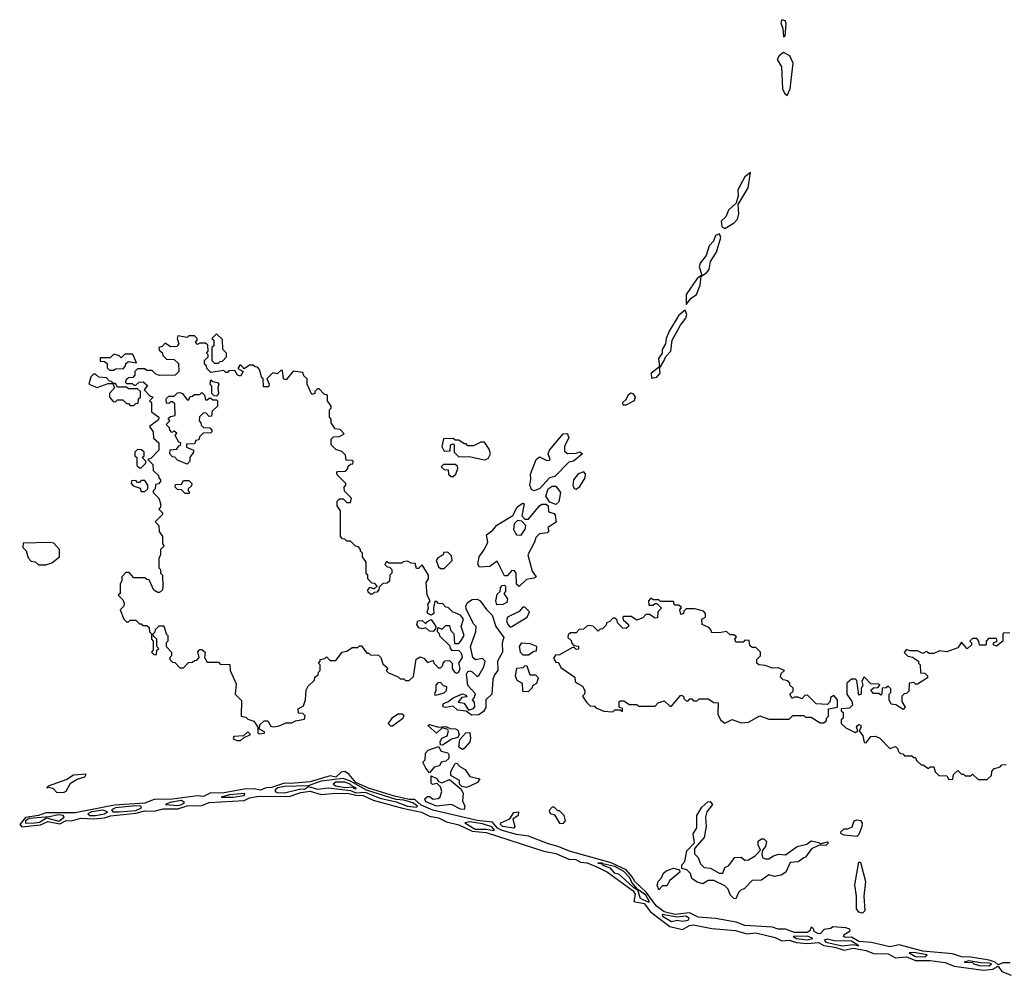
# Model space of a CAD drawing. Extents: x 2769579 to 2883812, y 684207 to 828660.
# Tile 159 of 256: x 2850452 to 2855818, y 723673 to 728882. Entities that reach past the tile are written whole.
import ezdxf

# ---------------------------------------------------------------- set-up
doc = ezdxf.new("R2010")
doc.units = 0

msp = doc.modelspace()

# ---------------------------------------------------------------- linework, layer by layer
at = {"layer": '0CON02XD'}
for points in [[(2854615, 728788.8), (2854623.3, 728795), (2854629.5, 728859.5), (2854625, 728876.7), (2854605, 728882.5), (2854600.8, 728865), (2854610.8, 728835), (2854615, 728788.8)], [(2854635, 728470), (2854651.2, 728505), (2854666.7, 728645), (2854650, 728685), (2854615, 728703.8), (2854591.9, 728685), (2854580, 728665), (2854604.7, 728624.7), (2854609.2, 728505), (2854621.2, 728481.2), (2854635, 728470)], [(2854295, 727744.2), (2854346.2, 727775), (2854364.2, 727795.8), (2854372, 727825), (2854367.5, 727875), (2854421.9, 727965), (2854435, 728050), (2854404.6, 728025.4), (2854365.6, 727955), (2854368, 727922), (2854357, 727883), (2854314.4, 727845), (2854301.5, 727808.5), (2854275.8, 727785), (2854279.2, 727755), (2854295, 727744.2)], [(2854085, 727330), (2854111.2, 727365), (2854141.4, 727385), (2854161.1, 727435), (2854166.4, 727483.6), (2854195, 727502), (2854209.1, 727520.9), (2854217.1, 727565), (2854250, 727615), (2854272.5, 727695), (2854265.9, 727715.9), (2854245, 727706), (2854232.5, 727675), (2854210.5, 727649.5), (2854192.8, 727597.2), (2854160.5, 727555), (2854155.6, 727535), (2854170, 727490), (2854145, 727472.5), (2854084.4, 727385), (2854085, 727330)], [(2853895, 726927.5), (2853925, 726934.4), (2853942.5, 726955), (2853940, 726990), (2853945, 726990), (2853965, 727024), (2853973.3, 727046.7), (2854001.5, 727075), (2854008.9, 727135), (2854053.4, 727216.6), (2854082.9, 727255), (2854087.5, 727275), (2854079.3, 727299.3), (2854045, 727272.5), (2853991.9, 727185), (2853975.7, 727145), (2853971.8, 727115), (2853954.5, 727085), (2853952.9, 727065), (2853934.4, 727035), (2853940, 726990), (2853893.8, 726956.2), (2853895, 726927.5)], [(2851755, 724990), (2851785, 724992.5), (2851788.3, 724998.3), (2851760, 725015), (2851761.7, 725038.3), (2851785, 725060), (2851805, 725060), (2851821.7, 725031.7), (2851835, 725027.5), (2851867, 725033), (2851905, 725050), (2851935, 725050), (2851955, 725060), (2852005, 725070), (2852008.3, 725088.3), (2851995, 725100), (2851971.7, 725101.7), (2851970, 725125), (2851998.3, 725141.7), (2852010, 725175), (2852013, 725227), (2852025, 725250), (2852058.3, 725281.7), (2852061.7, 725298.3), (2852078.3, 725311.7), (2852080, 725325), (2852090, 725335), (2852090, 725365), (2852080, 725375), (2852090, 725385), (2852090, 725395), (2852115, 725400), (2852125, 725410), (2852145, 725390), (2852175, 725390), (2852210, 725435), (2852235, 725440), (2852265, 725460), (2852295, 725460), (2852305, 725470), (2852315, 725470), (2852345, 725430), (2852355, 725430), (2852365, 725420), (2852408.3, 725418.3), (2852420, 725405), (2852431.7, 725371.7), (2852458.3, 725348.3), (2852450, 725335), (2852461.7, 725321.7), (2852515, 725300), (2852525, 725290), (2852545, 725290), (2852555, 725280), (2852575, 725280), (2852598.3, 725301.7), (2852613, 725397), (2852635, 725410), (2852655, 725402.5), (2852675, 725377.5), (2852705, 725390), (2852710, 725375), (2852735, 725350), (2852745, 725350), (2852758.3, 725361.7), (2852760, 725375), (2852771.7, 725388.3), (2852795, 725390), (2852810, 725375), (2852810, 725345), (2852823.6, 725323.6), (2852835, 725320), (2852845, 725326.7), (2852852.5, 725345), (2852846.2, 725375), (2852865.8, 725405), (2852862, 725425), (2852845, 725443.3), (2852811.7, 725441.7), (2852800, 725455), (2852798.3, 725468.3), (2852741.7, 725521.7), (2852740, 725535), (2852730, 725545), (2852731.7, 725568.3), (2852755, 725560), (2852775, 725580), (2852795, 725580), (2852800, 725555), (2852817.5, 725535), (2852821.7, 725481.7), (2852845, 725482.5), (2852855, 725492.5), (2852874, 725525), (2852858.6, 725575), (2852870.5, 725615), (2852855, 725635.7), (2852825, 725650), (2852812.5, 725652.5), (2852788.3, 725678.3), (2852775, 725680), (2852758.3, 725698.3), (2852735, 725700), (2852725, 725710), (2852715, 725710), (2852707.5, 725675), (2852710, 725645), (2852695, 725636.7), (2852677.5, 725645), (2852672.5, 725655), (2852680, 725675), (2852677.5, 725695), (2852690, 725715), (2852672.5, 725745), (2852667.5, 725815), (2852680, 725835), (2852680, 725855), (2852645, 725910), (2852625, 725890), (2852615, 725890), (2852608.3, 725918.3), (2852585, 725920), (2852565, 725930), (2852543, 725927), (2852535, 725920), (2852465, 725920), (2852451.7, 725928.3), (2852441.7, 725911.7), (2852455, 725900), (2852468.3, 725898.3), (2852480, 725885), (2852480, 725865), (2852470, 725855), (2852468.3, 725821.7), (2852455, 725810), (2852431.7, 725808.3), (2852411.7, 725788.3), (2852410, 725775), (2852398.3, 725761.7), (2852385, 725760), (2852375, 725750), (2852365, 725750), (2852351.7, 725761.7), (2852350, 725775), (2852361.7, 725788.3), (2852385, 725780), (2852400, 725795), (2852388.3, 725808.3), (2852371.7, 725811.7), (2852350, 725835), (2852350, 725855), (2852340, 725865), (2852340, 725925), (2852320, 725955), (2852320, 725975), (2852310, 725985), (2852310, 725995), (2852298.3, 726008.3), (2852281.7, 726011.7), (2852255, 726040), (2852235, 726040), (2852225, 726050), (2852211.7, 726051.7), (2852200, 726065), (2852200, 726205), (2852183, 726233), (2852183, 726257), (2852195, 726270), (2852215, 726270), (2852235, 726250), (2852255, 726250), (2852260, 726275), (2852221.7, 726311.7), (2852220, 726335), (2852230, 726345), (2852230, 726355), (2852181.7, 726401.7), (2852180, 726415), (2852185, 726420), (2852228.3, 726421.7), (2852240, 726435), (2852241.7, 726448.3), (2852255, 726460), (2852268.3, 726461.7), (2852270, 726475), (2852265, 726480), (2852231.7, 726481.7), (2852228.3, 726508.3), (2852208.3, 726528.3), (2852175, 726540), (2852150, 726565), (2852150, 726595), (2852161.7, 726608.3), (2852195, 726610), (2852220, 726625), (2852198.3, 726648.3), (2852171.7, 726651.7), (2852150, 726685), (2852150, 726705), (2852140, 726715), (2852140, 726755), (2852150, 726765), (2852150, 726775), (2852130, 726805), (2852130, 726835), (2852111.7, 726841.7), (2852085, 726870), (2852075, 726870), (2852060, 726855), (2852060, 726845), (2852045, 726840), (2852020, 726895), (2852020, 726925), (2852001.7, 726941.7), (2851995, 726960), (2851943, 726967), (2851905, 726920), (2851890, 726925), (2851885, 726970), (2851875, 726970), (2851855, 726952.5), (2851832.5, 726957.5), (2851810, 726935), (2851800, 726925), (2851812.5, 726895), (2851808.3, 726881.7), (2851781.7, 726881.7), (2851780, 726925), (2851770, 726935), (2851760, 726975), (2851748.3, 726988.3), (2851735, 726990), (2851725, 727000), (2851705, 727000), (2851675, 726980), (2851658.3, 726998.3), (2851651.7, 726998.3), (2851641.7, 726981.7), (2851670, 726965), (2851655, 726940), (2851640, 726945), (2851625, 726970), (2851592.5, 726967.5), (2851585, 726960), (2851575, 726960), (2851565, 726970), (2851495, 726960), (2851471.7, 726981.7), (2851470, 726995), (2851460, 727005), (2851460, 727025), (2851480, 727045), (2851480, 727055), (2851470, 727065), (2851480, 727075), (2851478.3, 727108.3), (2851465, 727120), (2851435, 727120), (2851421.7, 727111.7), (2851410, 727125), (2851420, 727135), (2851420, 727145), (2851405, 727160), (2851375, 727160), (2851365, 727150), (2851315, 727160), (2851310, 727145), (2851320, 727115), (2851308.3, 727101.7), (2851275, 727100), (2851245, 727120), (2851228.3, 727101.7), (2851210, 727095), (2851211.7, 727081.7), (2851228.3, 727068.3), (2851231.7, 727051.7), (2851251.7, 727031.7), (2851295, 727030), (2851318.3, 727008.3), (2851320, 726965), (2851300, 726945), (2851215, 726942.5), (2851195, 726950), (2851175, 726970), (2851145, 726970), (2851135, 726980), (2851095, 726980), (2851080, 726965), (2851080, 726945), (2851068.3, 726931.7), (2851045, 726930), (2851031.7, 726918.3), (2851030, 726905), (2851035, 726900), (2851065, 726900), (2851075, 726890), (2851085, 726890), (2851103, 726907), (2851125, 726907.5), (2851148.3, 726888.3), (2851130, 726865), (2851161.7, 726831.7), (2851180, 726825), (2851160, 726805), (2851170, 726795), (2851170, 726745), (2851210, 726715), (2851208.3, 726701.7), (2851160, 726665), (2851180, 726635), (2851181.7, 726601.7), (2851210, 726575), (2851210, 726535), (2851168.3, 726491.7), (2851150, 726485), (2851178.3, 726458.3), (2851180, 726425), (2851208.3, 726398.3), (2851210, 726385), (2851220, 726375), (2851220, 726365), (2851208.3, 726351.7), (2851191.7, 726348.3), (2851190, 726325), (2851180, 726315), (2851180, 726305), (2851210, 726275), (2851220, 726245), (2851220, 726225), (2851210, 726215), (2851230, 726195), (2851230, 726185), (2851190, 726145), (2851210, 726125), (2851213, 726093), (2851230, 726065), (2851230, 726025), (2851240, 726015), (2851220, 725995), (2851220, 725965), (2851210, 725945), (2851210, 725895), (2851220, 725885), (2851220, 725865), (2851230, 725855), (2851233, 725793), (2851230, 725775), (2851215, 725760), (2851205, 725760), (2851183.3, 725773.3), (2851158.3, 725828.3), (2851145, 725830), (2851135, 725840), (2851075, 725840), (2851048.3, 725868.3), (2851031.7, 725868.3), (2851010, 725845), (2851010, 725825), (2851000, 725805), (2851000, 725755), (2850990, 725745), (2851015, 725720), (2851021.7, 725701.7), (2851020, 725685), (2851000, 725665), (2851020, 725615), (2851035, 725600), (2851045, 725600), (2851055, 725610), (2851085, 725610), (2851105, 725590), (2851115, 725590), (2851125, 725580), (2851145, 725580), (2851158.3, 725568.3), (2851160, 725545), (2851170, 725535), (2851170, 725505), (2851180, 725495), (2851180, 725445), (2851170, 725435), (2851185, 725420), (2851198.3, 725421.7), (2851200, 725445), (2851210, 725455), (2851200, 725465), (2851200, 725505), (2851181.7, 725521.7), (2851180, 725535), (2851190, 725545), (2851191.7, 725558.3), (2851211.7, 725578.3), (2851238.3, 725578.3), (2851250, 725535), (2851260, 725525), (2851260, 725495), (2851250, 725485), (2851250, 725465), (2851280, 725435), (2851280, 725415), (2851270, 725405), (2851270, 725395), (2851285, 725380), (2851298.3, 725378.3), (2851325, 725350), (2851345, 725350), (2851371.7, 725378.3), (2851395, 725380), (2851405, 725390), (2851418.3, 725391.7), (2851430, 725405), (2851423, 725437), (2851435, 725450), (2851445, 725450), (2851462.5, 725435), (2851460, 725405), (2851475, 725380), (2851535, 725380), (2851545, 725370), (2851598.3, 725368.3), (2851600, 725335), (2851631.7, 725261.7), (2851627.5, 725205), (2851661.7, 725171.7), (2851660, 725085), (2851685, 725080), (2851695, 725070), (2851728.3, 725058.3), (2851750, 725025), (2851750, 724995), (2851755, 724990)], [(2851535, 727010), (2851545, 727020), (2851558.3, 727021.7), (2851580, 727045), (2851580, 727065), (2851560, 727085), (2851558.3, 727138.3), (2851525, 727170), (2851500, 727145), (2851510, 727135), (2851510, 727105), (2851500, 727095), (2851500, 727025), (2851515, 727010), (2851535, 727010)], [(2850941.7, 726971.7), (2850965, 726972.5), (2850975, 726980), (2851018.3, 726981.7), (2851030, 726995), (2851031.7, 727008.3), (2851045, 727020), (2851088.3, 727011.7), (2851068.3, 727058.3), (2851025, 727060), (2851005, 727040), (2850995, 727050), (2850965, 727060), (2850945, 727040), (2850891.7, 727038.3), (2850891.7, 727021.7), (2850915, 727020), (2850928.3, 727008.3), (2850930, 726985), (2850941.7, 726971.7)], [(2851075, 726780), (2851085, 726790), (2851098.3, 726791.7), (2851100, 726815), (2851110, 726825), (2851110, 726855), (2851095, 726870), (2851045, 726870), (2851035, 726880), (2850985, 726880), (2850975, 726900), (2850960, 726900), (2850955, 726910), (2850941.7, 726911.7), (2850925, 726930), (2850883, 726933), (2850865, 726950), (2850855, 726950), (2850840, 726935), (2850830, 726895), (2850875, 726877.5), (2850935, 726900), (2850960, 726900), (2850970, 726875), (2850942.5, 726845), (2850942.5, 726825), (2850961.7, 726801.7), (2850975, 726800), (2850985, 726810), (2851015, 726810), (2851035, 726790), (2851045, 726790), (2851055, 726780), (2851075, 726780)], [(2851525, 726830), (2851511.7, 726831.7), (2851500, 726845), (2851500, 726885), (2851490, 726895), (2851495, 726920), (2851505, 726910), (2851530, 726905), (2851537.5, 726895), (2851532.5, 726875), (2851536.7, 726845), (2851525, 726830)], [(2851365, 726460), (2851311.7, 726481.7), (2851298.3, 726498.3), (2851285, 726500), (2851270, 726515), (2851271.7, 726538.3), (2851308.3, 726541.7), (2851320, 726560), (2851328.3, 726561.7), (2851330, 726575), (2851320, 726580), (2851300, 726615), (2851308.3, 726628.3), (2851295, 726640), (2851281.7, 726631.7), (2851270, 726645), (2851268.3, 726658.3), (2851250, 726675), (2851270, 726695), (2851261.7, 726708.3), (2851275, 726720), (2851300, 726725), (2851298.3, 726788.3), (2851285, 726800), (2851275, 726800), (2851265, 726790), (2851251.7, 726791.7), (2851250, 726815), (2851265, 726830), (2851295, 726830), (2851311.7, 726848.3), (2851325, 726850), (2851340, 726845), (2851365, 726810), (2851375, 726810), (2851381.7, 726828.3), (2851395, 726830), (2851405, 726840), (2851435, 726840), (2851445, 726850), (2851460, 726835), (2851465, 726810), (2851475, 726810), (2851485, 726820), (2851495, 726820), (2851505, 726810), (2851525, 726810), (2851530, 726805), (2851530, 726775), (2851501.7, 726748.3), (2851498.3, 726721.7), (2851485, 726720), (2851468.3, 726738.3), (2851455, 726740), (2851431.7, 726718.3), (2851430, 726695), (2851440, 726685), (2851441.7, 726671.7), (2851455, 726660), (2851488.3, 726658.3), (2851500, 726645), (2851500, 726635), (2851495, 726630), (2851451.7, 726628.3), (2851431.7, 726608.3), (2851428.3, 726591.7), (2851411.7, 726588.3), (2851405, 726570), (2851361.7, 726568.3), (2851361.7, 726551.7), (2851400, 726535), (2851400, 726525), (2851380, 726495), (2851380, 726475), (2851365, 726460)], [(2853741.2, 726781.2), (2853740, 726795), (2853757.5, 726812.5), (2853770.3, 726839.7), (2853785, 726848.8), (2853795, 726843.8), (2853805.7, 726825), (2853800.8, 726805), (2853755, 726782), (2853741.2, 726781.2)], [(2853255, 726314), (2853241.2, 726321.2), (2853232, 726345), (2853238.3, 726378.3), (2853236, 726405), (2853267.5, 726485), (2853285, 726500), (2853325, 726480), (2853338.8, 726481.2), (2853342.5, 726485), (2853332, 726515), (2853339.2, 726535), (2853414, 726625), (2853436.6, 726626.6), (2853444.2, 726605), (2853422, 726555), (2853421.2, 726531.2), (2853438.3, 726518.3), (2853485, 726520), (2853505, 726527.5), (2853520, 726515), (2853470, 726475), (2853445, 726470), (2853368.3, 726391.7), (2853340, 726385), (2853284.3, 726325.7), (2853255, 726314)], [(2852985, 726482.5), (2853005, 726490), (2853017.5, 726515), (2853011.7, 726541.7), (2852985, 726580), (2852965, 726580), (2852925, 726560), (2852895, 726560), (2852885, 726570), (2852875, 726570), (2852845, 726590), (2852825, 726590), (2852815, 726600), (2852761.7, 726598.3), (2852752.5, 726555), (2852765, 726530), (2852798.3, 726531.7), (2852800, 726565), (2852815, 726570), (2852820, 726565), (2852820, 726525), (2852845, 726500), (2852901.7, 726501.7), (2852985, 726482.5)], [(2851115, 726440), (2851140, 726465), (2851140, 726475), (2851120, 726495), (2851130, 726505), (2851130, 726525), (2851117, 726537), (2851095, 726540), (2851080, 726525), (2851080, 726505), (2851090, 726495), (2851091.7, 726451.7), (2851105, 726440), (2851115, 726440)], [(2852815, 726392.5), (2852830, 726405), (2852840, 726435), (2852838.3, 726448.3), (2852825, 726457.5), (2852761.7, 726458.3), (2852750, 726445), (2852765, 726430), (2852788.3, 726428.3), (2852790, 726405), (2852803, 726393), (2852815, 726392.5)], [(2853485, 726323.3), (2853505, 726337.5), (2853533.3, 726385), (2853536.7, 726406.7), (2853527, 726417), (2853495, 726406.2), (2853470, 726375), (2853466.7, 726345), (2853475, 726327.5), (2853485, 726323.3)], [(2851135, 726310), (2851150, 726325), (2851150, 726345), (2851135, 726370), (2851115, 726370), (2851105, 726360), (2851095, 726360), (2851085, 726370), (2851061.7, 726368.3), (2851060, 726355), (2851071.7, 726341.7), (2851108.3, 726328.3), (2851115, 726310), (2851135, 726310)], [(2851375, 726300), (2851355, 726300), (2851335, 726320), (2851311.7, 726321.7), (2851300, 726335), (2851301.7, 726348.3), (2851335, 726350), (2851345, 726370), (2851375, 726370), (2851390, 726355), (2851388.3, 726341.7), (2851370, 726325), (2851370, 726315), (2851380, 726305), (2851375, 726300)], [(2853375, 726240), (2853341.7, 726251.7), (2853320, 726285), (2853332.5, 726325), (2853355, 726340), (2853375, 726340), (2853398.8, 726305), (2853390, 726255), (2853375, 726240)], [(2853175, 725792.5), (2853160, 725805), (2853157.5, 725865), (2853148.3, 725878.3), (2853135, 725880), (2853108.3, 725851.7), (2853095, 725850), (2853055, 725930), (2853015, 725902.5), (2852958.3, 725898.3), (2852948.8, 725915), (2852955.7, 725955), (2852985, 725996), (2853002.9, 726035), (2852996.7, 726075), (2853030.9, 726099.1), (2853052.7, 726127.3), (2853140, 726180), (2853164.3, 726225), (2853175, 726234), (2853195, 726246.2), (2853202.5, 726242.5), (2853188.3, 726178.3), (2853205, 726160), (2853225, 726160), (2853285, 726232.5), (2853298.3, 726241.7), (2853321.7, 726241.7), (2853331.7, 726231.7), (2853335, 726200), (2853365, 726190), (2853370.7, 726180.7), (2853375.8, 726144.2), (2853330, 726115), (2853336.7, 726095), (2853327.5, 726085), (2853285, 726080), (2853265, 726060), (2853258.8, 726035), (2853221.2, 725965), (2853245.9, 725875.9), (2853266.2, 725845), (2853255, 725837.5), (2853215, 725830), (2853175, 725792.5)], [(2853185, 726072.5), (2853207.5, 726105), (2853210, 726125), (2853188.3, 726148.3), (2853165, 726152.5), (2853147.5, 726135), (2853143, 726103), (2853160, 726075), (2853185, 726072.5)], [(2850595, 725910), (2850628.3, 725921.7), (2850670, 725955), (2850670, 725995), (2850638.3, 726028.3), (2850615, 726032.5), (2850471.7, 726028.3), (2850470, 726005), (2850487, 725987), (2850498.3, 725948.3), (2850515, 725930), (2850537, 725927), (2850555, 725910), (2850595, 725910)], [(2852765, 725890), (2852810, 725935), (2852805, 725960), (2852785, 725980), (2852761.7, 725978.3), (2852760, 725965), (2852731.7, 725948.3), (2852722.5, 725935), (2852735, 725900), (2852745, 725890), (2852765, 725890)], [(2853053, 725693), (2853046.7, 725715), (2853055, 725750), (2853070, 725765), (2853073, 725787), (2853081.7, 725798.3), (2853095, 725800), (2853100, 725795), (2853100, 725765), (2853090, 725755), (2853110, 725725), (2853107.5, 725705), (2853085, 725693.8), (2853053, 725693)], [(2852915, 725090.8), (2852885, 725112.5), (2852838.3, 725118.3), (2852815, 725140), (2852775, 725132.5), (2852762.5, 725135), (2852757.5, 725145), (2852762.5, 725155), (2852786.2, 725163.8), (2852815, 725186), (2852865, 725206.7), (2852885, 725200), (2852888.3, 725191.7), (2852861.7, 725188.3), (2852841.7, 725161.7), (2852875, 725157.5), (2852898.3, 725118.3), (2852925, 725127.5), (2852933, 725137), (2852931.7, 725161.7), (2852920, 725175), (2852930, 725185), (2852937, 725207), (2852895, 725252.5), (2852887.5, 725315), (2852895, 725328.8), (2852905, 725333.3), (2852918.3, 725328.3), (2852945, 725302.5), (2852955, 725307.5), (2852982.5, 725355), (2852990, 725385), (2852975, 725400), (2852936.4, 725393.6), (2852921.2, 725405), (2852908.8, 725465), (2852937.5, 725545), (2852940, 725575), (2852925, 725590), (2852885, 725670), (2852883.8, 725685), (2852892.5, 725705), (2852917.5, 725722.5), (2852945, 725723.3), (2852962.5, 725715), (2852997, 725667), (2853027, 725637), (2853046.7, 725575), (2853090, 725515), (2853082.5, 725485), (2853083.8, 725435), (2853056.2, 725385), (2853057.5, 725335), (2853039.3, 725310.7), (2853030, 725285), (2853026, 725205), (2852992.5, 725175), (2852992.5, 725132.5), (2852979.3, 725110.7), (2852955, 725092.5), (2852915, 725090.8)], [(2854295, 725047.5), (2854335, 725067.5), (2854385, 725050), (2854425, 725053.3), (2854485, 725087.5), (2854535, 725070), (2854645, 725070), (2854665, 725090), (2854725, 725090), (2854735, 725080), (2854765, 725080), (2854815, 725050), (2854835, 725050), (2854848.3, 725061.7), (2854850, 725075), (2854860, 725085), (2854860, 725125), (2854910, 725135), (2854910, 725175), (2854888.3, 725198.3), (2854871.7, 725188.3), (2854870, 725165), (2854855, 725150), (2854793, 725153), (2854745, 725200), (2854731.7, 725198.3), (2854715, 725180), (2854695, 725190), (2854675, 725190), (2854663, 725183), (2854650, 725205), (2854668.3, 725221.7), (2854668.3, 725238.3), (2854650, 725255), (2854650, 725265), (2854638.3, 725278.3), (2854613.3, 725283.3), (2854598.3, 725298.3), (2854601.7, 725318.3), (2854620, 725335), (2854585, 725350), (2854555, 725347.5), (2854515, 725362.5), (2854480, 725365), (2854470, 725375), (2854470, 725395), (2854490, 725415), (2854490, 725435), (2854465, 725460), (2854445, 725460), (2854431.7, 725471.7), (2854428.3, 725498.3), (2854405, 725500), (2854395, 725490), (2854355, 725490), (2854350, 725505), (2854358.3, 725518.3), (2854345, 725530), (2854325, 725530), (2854305, 725547.5), (2854265, 725540), (2854221.7, 725541.7), (2854220, 725555), (2854208.3, 725568.3), (2854172.5, 725585), (2854170, 725615), (2854190, 725625), (2854190, 725645), (2854178.3, 725658.3), (2854131.7, 725671.7), (2854085, 725670), (2854071.7, 725658.3), (2854070, 725645), (2854055, 725640), (2854050, 725665), (2854058.3, 725678.3), (2854045, 725690), (2854021.7, 725691.7), (2854015, 725710), (2853945, 725710), (2853935, 725720), (2853905, 725720), (2853891.7, 725728.3), (2853880, 725715), (2853881.7, 725691.7), (2853905, 725690), (2853915, 725700), (2853925, 725700), (2853950, 725675), (2853930, 725655), (2853928.3, 725621.7), (2853915, 725620), (2853885, 725640), (2853865, 725640), (2853848.3, 725621.7), (2853815, 725610), (2853785, 725630), (2853745, 725630), (2853740, 725625), (2853741.7, 725611.7), (2853770, 725585), (2853770, 725575), (2853757, 725563), (2853740, 725565), (2853710, 725595), (2853708.3, 725608.3), (2853695, 725620), (2853685, 725620), (2853668.3, 725601.7), (2853650, 725595), (2853648.3, 725581.7), (2853628.3, 725561.7), (2853615, 725560), (2853605, 725550), (2853577, 725577), (2853555, 725580), (2853543, 725577), (2853525, 725560), (2853501.7, 725558.3), (2853485, 725540), (2853455, 725540), (2853441.7, 725528.3), (2853440, 725515), (2853458.3, 725498.3), (2853460, 725485), (2853471.7, 725471.7), (2853498.3, 725468.3), (2853498.3, 725451.7), (2853485, 725450), (2853475, 725460), (2853465, 725460), (2853395, 725420), (2853371.7, 725418.3), (2853361.7, 725401.7), (2853375, 725380), (2853388.3, 725378.3), (2853401.7, 725351.7), (2853478.3, 725298.3), (2853480, 725275), (2853490, 725265), (2853519.3, 725249.3), (2853532.5, 725225), (2853530, 725205), (2853520, 725195), (2853541.7, 725161.7), (2853561.7, 725141.7), (2853585, 725140), (2853591.7, 725131.7), (2853635, 725112.5), (2853685, 725110), (2853695, 725120), (2853725, 725120), (2853738.3, 725111.7), (2853738.3, 725128.3), (2853720, 725135), (2853720, 725165), (2853725, 725170), (2853745, 725170), (2853775, 725150), (2853815, 725150), (2853825, 725140), (2853915, 725140), (2853931.7, 725158.3), (2853965, 725170), (2853995, 725140), (2854005, 725140), (2854055, 725200), (2854070, 725195), (2854071.7, 725181.7), (2854085, 725170), (2854095, 725170), (2854105, 725180), (2854115, 725180), (2854125, 725170), (2854145, 725170), (2854155, 725180), (2854205, 725180), (2854235, 725160), (2854258.3, 725158.3), (2854257.5, 725095), (2854273.9, 725063.9), (2854295, 725047.5)], [(2853125, 725571.2), (2853135, 725573.8), (2853217.5, 725625), (2853230, 725655), (2853205, 725680), (2853195, 725680), (2853173.6, 725656.4), (2853111.2, 725625), (2853106.2, 725605), (2853112, 725585), (2853125, 725571.2)], [(2852705, 725547.5), (2852685, 725550), (2852665, 725567.5), (2852645, 725562.5), (2852627, 725567), (2852617.5, 725585), (2852622.5, 725605), (2852645, 725607.5), (2852665, 725590), (2852670.7, 725599.3), (2852695, 725612.5), (2852720, 725575), (2852718.3, 725561.7), (2852705, 725547.5)], [(2855848.3, 725538.3), (2855815, 725540), (2855810, 725535), (2855810, 725495), (2855775, 725467.5), (2855760, 725475), (2855760, 725485), (2855780, 725495), (2855775, 725510), (2855731.7, 725508.3), (2855720, 725495), (2855720, 725475), (2855715, 725472.5), (2855683, 725473), (2855680, 725495), (2855668.3, 725508.3), (2855645, 725510), (2855630, 725495), (2855640, 725485), (2855640, 725475), (2855615, 725452.5), (2855585, 725490), (2855565, 725457.5), (2855505, 725436.7), (2855465, 725442.5), (2855435, 725427.5), (2855408.3, 725428.3), (2855395, 725437.5), (2855375, 725427.5), (2855345, 725442.5), (2855305, 725442.5), (2855285, 725450), (2855272.5, 725432.5), (2855293, 725413), (2855317, 725407), (2855350, 725385), (2855350, 725375), (2855360, 725365), (2855361.7, 725321.7), (2855385, 725320), (2855400, 725305), (2855400, 725295), (2855345, 725260), (2855335, 725260), (2855325, 725270), (2855300, 725265), (2855298.3, 725221.7), (2855285, 725210), (2855271.7, 725208.3), (2855260, 725195), (2855260, 725165), (2855277.5, 725135), (2855267, 725123), (2855227, 725147), (2855201.7, 725151.7), (2855190, 725175), (2855190, 725205), (2855200, 725215), (2855200, 725235), (2855185, 725250), (2855175, 725240), (2855151.7, 725238.3), (2855150, 725205), (2855145, 725200), (2855135, 725210), (2855105, 725210), (2855091.7, 725228.3), (2855105, 725240), (2855128.3, 725241.7), (2855140, 725255), (2855135, 725260), (2855091.7, 725261.7), (2855055, 725300), (2855042.5, 725277.5), (2855047.5, 725255), (2855037.5, 725235), (2855037.5, 725205), (2855025, 725200), (2855015, 725280), (2855007, 725287), (2854985, 725287.5), (2854960, 725265), (2854960, 725205), (2854987.5, 725165), (2854990, 725145), (2854975, 725130), (2854930, 725125), (2854930, 725115), (2854940, 725105), (2854940, 725075), (2854930, 725065), (2854930, 725045), (2854955, 725022.5), (2855005, 724997.5), (2855020, 725005), (2855013.3, 725025), (2855017.5, 725035), (2855025, 725040), (2855035, 725036.7), (2855038, 725025), (2855027.5, 725005), (2855047.7, 724977.7), (2855055, 724942.5), (2855065, 724940), (2855090, 724975), (2855117, 724977), (2855140, 724965), (2855195, 724910), (2855225, 724920), (2855238.3, 724908.3), (2855240, 724895), (2855251.7, 724881.7), (2855265, 724880), (2855275, 724870), (2855315, 724870), (2855325, 724860), (2855335, 724860), (2855340, 724845), (2855365, 724820), (2855375, 724820), (2855405, 724800), (2855415, 724810), (2855435, 724810), (2855441.7, 724781.7), (2855461.7, 724761.7), (2855505, 724760), (2855515, 724740), (2855538.3, 724741.7), (2855541.7, 724768.3), (2855565, 724790), (2855585, 724770), (2855595, 724770), (2855605, 724760), (2855635, 724760), (2855645, 724770), (2855675, 724740), (2855725, 724740), (2855748.3, 724761.7), (2855750, 724785), (2855761.7, 724798.3), (2855795, 724810), (2855805, 724820), (2855828.3, 724821.7)], [(2853225, 725420), (2853255, 725440), (2853268.3, 725441.7), (2853270, 725465), (2853235, 725480), (2853185, 725483.3), (2853173.8, 725465), (2853180, 725435), (2853195, 725420), (2853225, 725420)], [(2853225, 725220), (2853245, 725240), (2853250, 725255), (2853270, 725265), (2853280, 725295), (2853265, 725310), (2853235, 725310), (2853218.3, 725358.3), (2853205, 725360), (2853195, 725350), (2853160, 725345), (2853152.5, 725305), (2853161.7, 725281.7), (2853190, 725265), (2853191.7, 725221.7), (2853225, 725220)], [(2852715, 725200), (2852725, 725202.5), (2852765, 725213.8), (2852777.5, 725225), (2852780, 725245), (2852761.7, 725251.7), (2852745, 725270), (2852731.7, 725268.3), (2852720, 725255), (2852720, 725225), (2852712.5, 725205), (2852715, 725200)], [(2852485, 725032.5), (2852540, 725075), (2852548.3, 725088.3), (2852537, 725097), (2852515, 725097.5), (2852480, 725075), (2852460, 725045), (2852473.3, 725033.3), (2852485, 725032.5)], [(2852755, 724927.5), (2852745, 724930), (2852743.3, 724945), (2852753.8, 724966.2), (2852781.2, 724978.8), (2852788.8, 725005), (2852785, 725012.5), (2852755, 725022.5), (2852723.6, 724993.6), (2852677.5, 725035), (2852685, 725040), (2852735, 725026), (2852775, 725028.8), (2852798.3, 725018.3), (2852827.2, 725017.2), (2852839.3, 725009.3), (2852846.7, 724985), (2852840, 724970), (2852805, 724960), (2852765, 724933.3), (2852755, 724927.5)], [(2851655, 724953.3), (2851671.7, 724968.3), (2851710, 724985), (2851695, 725000), (2851671.7, 724978.3), (2851620, 724975), (2851615, 724962.5), (2851635, 724953.3), (2851655, 724953.3)], [(2852865, 724904), (2852846, 724916), (2852851.2, 724958.8), (2852884.2, 724995.8), (2852905, 724996.7), (2852909.2, 724965), (2852905, 724946.7), (2852875, 724908.8), (2852865, 724904)], [(2852685, 724777.5), (2852665, 724802.5), (2852650, 724835), (2852661.7, 724848.3), (2852663.3, 724885), (2852679.3, 724900.7), (2852735, 724920), (2852750, 724895), (2852785, 724886.7), (2852792, 724875), (2852792, 724855), (2852775, 724840), (2852750, 724835), (2852740, 724815), (2852712, 724808), (2852685, 724777.5)], [(2852885, 724697.5), (2852861.7, 724701.7), (2852850, 724715), (2852850, 724735), (2852801.7, 724761.7), (2852802.5, 724785), (2852825, 724827.5), (2852835, 724830), (2852850.7, 724810.7), (2852880, 724795), (2852906.1, 724756.1), (2852960, 724745), (2852947.5, 724725), (2852905, 724703.8), (2852885, 724697.5)], [(2855850.9, 723740.9), (2855809.5, 723740.5), (2855785, 723730), (2855768.8, 723745), (2855735, 723756.1), (2855635, 723772.5), (2855585, 723773.8), (2855535, 723790), (2855375, 723805.4), (2855245, 723840), (2855195, 723827.7), (2855095, 723852.5), (2855025, 723858), (2854985, 723881.9), (2854955, 723879.4), (2854941.2, 723885), (2854946.2, 723895), (2854978.8, 723915), (2854976.7, 723925), (2854955, 723932.5), (2854885, 723936.7), (2854871.7, 723928.3), (2854836.4, 723923.6), (2854815, 723900), (2854801.7, 723901.7), (2854782.3, 723912.3), (2854778.3, 723928.3), (2854766.1, 723936.1), (2854757.5, 723915), (2854743.4, 723906.6), (2854675, 723907.3), (2854625, 723924.5), (2854585, 723924.6), (2854555, 723935.8), (2854405, 723945.3), (2854357, 723963), (2854245, 723982.5), (2854149.8, 723989.8), (2854102.9, 724012.9), (2854025.4, 724005.4), (2853965, 724018.8), (2853921.6, 724051.6), (2853867.2, 724127.2), (2853804, 724184), (2853790.1, 724210.1), (2853757.7, 724247.7), (2853675, 724286.9), (2853455, 724347.9), (2853386, 724376), (2853328.5, 724391.5), (2853225, 724431.1), (2853160.6, 724440.6), (2853081.7, 724461.7), (2853056, 724476), (2853028.7, 724508.7), (2852945, 724517.6), (2852703.3, 724573.3), (2852641.1, 724601.1), (2852605, 724631.5), (2852575, 724631.6), (2852495, 724649.5), (2852352.8, 724692.8), (2852284.2, 724724.2), (2852247.5, 724767.5), (2852225, 724783.3), (2852205, 724780), (2852175, 724752.7), (2852145, 724761.2), (2852035, 724728.1), (2851928, 724718), (2851895, 724721.1), (2851825, 724697.1), (2851795, 724695.4), (2851765, 724682), (2851729.7, 724689.7), (2851675, 724687.8), (2851555, 724665.4), (2851495, 724667.8), (2851455, 724648.6), (2851421.3, 724651.3), (2851285, 724633.2), (2851185, 724631.1), (2851135, 724611.6), (2850970, 724600), (2850755, 724559.6), (2850595, 724558.2), (2850555.7, 724544.3), (2850485, 724533.2), (2850452.5, 724495), (2850465, 724481.9), (2850565, 724492.7), (2850605, 724510.8), (2850670.4, 724499.6), (2850705, 724516.7), (2850735, 724515.6), (2850785, 724530.5), (2850855, 724525.4), (2850915, 724532.2), (2850946.8, 724543.2), (2851085, 724557.8), (2851135, 724570), (2851185, 724567.3), (2851235, 724580.6), (2851315, 724580), (2851365, 724597.3), (2851445, 724598.1), (2851485.5, 724614.5), (2851675, 724625.6), (2851705, 724640), (2851755, 724650), (2851921.9, 724648.1), (2851985, 724670), (2852035, 724677.8), (2852095, 724658.8), (2852173.2, 724666.8), (2852245.7, 724664.3), (2852285, 724654.5), (2852325, 724653.1), (2852378.7, 724628.7), (2852538.8, 724585), (2852642.8, 724562.8), (2852685, 724541.4), (2852735, 724532.5), (2852779.1, 724509.1), (2852845, 724493.3), (2852918.2, 724458.2), (2852995, 724451.5), (2853309.5, 724349.5), (2853375, 724336.7), (2853445, 724305.7), (2853482.5, 724305), (2853509.1, 724289.1), (2853545.4, 724285.4), (2853605, 724261.4), (2853656.2, 724235), (2853795, 724132.9), (2853807.3, 724115), (2853800, 724075), (2853855, 724064.2), (2853890, 724020), (2853995, 723938.8), (2854065, 723922.5), (2854102.5, 723945), (2854125, 723948.6), (2854225, 723928.6), (2854352.7, 723917.3), (2854415, 723898.9), (2854465, 723904.4), (2854569.8, 723879.8), (2854605, 723860.8), (2854645, 723864.2), (2854685, 723851.9), (2854745, 723846.4), (2854805, 723851.4), (2854835.4, 723835.4), (2854895, 723827.1), (2854945, 723810), (2854995, 723820.5), (2855065, 723808.8), (2855105, 723792.9), (2855185, 723791.1), (2855225, 723769.2), (2855285, 723774.4), (2855335, 723754.4), (2855415, 723754.4), (2855495, 723742.5), (2855545, 723723.1), (2855705, 723701.9), (2855755, 723706.7), (2855785, 723722.5), (2855804.5, 723694.5), (2855855, 723673.1)], [(2850655, 724668.8), (2850695, 724671.2), (2850705, 724676.7), (2850729.8, 724720.2), (2850765, 724741.9), (2850806.7, 724755), (2850815, 724770), (2850745, 724764), (2850710.2, 724739.8), (2850607.5, 724705), (2850600, 724695), (2850611.7, 724698.3), (2850635, 724691.2), (2850655, 724668.8)], [(2852615, 724590), (2852621.2, 724595), (2852595, 724614.2), (2852545, 724628.2), (2852505, 724632), (2852341.7, 724681.7), (2852255, 724732.1), (2852215, 724746.7), (2852095, 724732), (2852025, 724706), (2851895, 724702.5), (2851860, 724695), (2851844, 724685), (2851843.8, 724675), (2851855, 724669.4), (2851895, 724667.5), (2851985, 724689.2), (2852005, 724688.1), (2852027, 724703), (2852075, 724688.2), (2852135, 724694.4), (2852255, 724680), (2852285, 724668.7), (2852335, 724671.9), (2852415, 724639.4), (2852505, 724619.2), (2852565, 724595.6), (2852615, 724590)], [(2852875, 724577.5), (2852855, 724579.2), (2852805, 724604), (2852725.5, 724594.5), (2852665, 724618.8), (2852661.2, 724635), (2852675, 724647.5), (2852685, 724647.5), (2852705, 724633.8), (2852733.6, 724636.4), (2852743.6, 724646.4), (2852753.3, 724675), (2852745, 724700), (2852728.3, 724718.3), (2852702.5, 724712.5), (2852695, 724720), (2852695, 724760), (2852725, 724746.7), (2852735, 724730), (2852752.5, 724722.5), (2852795, 724740), (2852858.3, 724688.3), (2852870, 724665), (2852866.2, 724625), (2852878, 724595), (2852875, 724577.5)], [(2852285, 724690), (2852286.7, 724695), (2852270, 724700), (2852253.3, 724715), (2852225, 724725.5), (2852174.6, 724725.4), (2852161.2, 724715), (2852175, 724706), (2852225, 724696.9), (2852270, 724700), (2852267.5, 724695), (2852285, 724690)], [(2851615, 724644.4), (2851675, 724654.2), (2851680, 724665), (2851595, 724656.5), (2851550, 724645), (2851615, 724644.4)], [(2850995, 724564.5), (2851085, 724570.7), (2851116.4, 724586.4), (2851112.5, 724595), (2851085, 724597.1), (2850975, 724586.2), (2850953.3, 724575), (2850960, 724565), (2850995, 724564.5)], [(2851315, 724598.9), (2851335, 724604.5), (2851350, 724615), (2851335, 724626), (2851270, 724615), (2851247.5, 724605), (2851315, 724598.9)], [(2853415, 724500), (2853426.7, 724515), (2853420, 724545), (2853395, 724570), (2853385, 724570), (2853365, 724590), (2853355, 724590), (2853338.3, 724571.7), (2853342.5, 724555), (2853367.5, 724547.5), (2853395, 724502.5), (2853415, 724500)], [(2854355, 724090), (2854345, 724092.5), (2854325, 724112.5), (2854312.5, 724142.5), (2854295, 724160), (2854235, 724190), (2854205, 724190), (2854175, 724172.5), (2854145, 724180), (2854115, 724200), (2854108.3, 724228.3), (2854088.3, 724248.3), (2854060, 724255), (2854060, 724275), (2854077, 724293), (2854088.3, 724351.7), (2854130, 724395), (2854123.3, 724445), (2854143, 724477), (2854142.5, 724545), (2854170.7, 724589.3), (2854201.7, 724618.3), (2854215, 724620), (2854227.5, 724605), (2854197.5, 724565), (2854190, 724535), (2854193.3, 724485), (2854182.5, 724425), (2854130, 724365), (2854130, 724335), (2854150, 724315), (2854161.7, 724281.7), (2854181.7, 724261.7), (2854216.4, 724256.4), (2854265, 724230), (2854285, 724230), (2854295, 724260), (2854315, 724270), (2854350, 724315), (2854385, 724317.5), (2854405, 724300), (2854425, 724302.5), (2854460, 724325), (2854490, 724355), (2854477.5, 724385), (2854477.5, 724405), (2854495, 724417.5), (2854507, 724417), (2854521.7, 724401.7), (2854517.5, 724375), (2854500, 724355), (2854497.5, 724335), (2854500, 724315), (2854515, 724307.5), (2854535, 724307.5), (2854560, 724325), (2854587, 724333), (2854625, 724330), (2854690, 724375), (2854741.7, 724388.3), (2854765, 724406.7), (2854807, 724397), (2854815, 724390), (2854855, 724400), (2854860, 724395), (2854847, 724383), (2854805, 724380), (2854767, 724363), (2854735, 724317.5), (2854726.4, 724313.6), (2854695, 724292.5), (2854651.7, 724288.3), (2854627.5, 724235), (2854601.7, 724218.3), (2854565, 724212.5), (2854535, 724220), (2854495, 724192.5), (2854445, 724190), (2854400, 724145), (2854385, 724140), (2854370, 724125), (2854355, 724090)], [(2850485, 724502.5), (2850535, 724504.7), (2850561.2, 724508.8), (2850598.3, 724531.7), (2850665, 724512.7), (2850694.2, 724535), (2850690, 724545), (2850661.9, 724548.1), (2850615, 724537.5), (2850505, 724527.2), (2850484.4, 724515), (2850485, 724502.5)], [(2850865, 724543.8), (2850915, 724552.5), (2850931.2, 724565), (2850905, 724573.3), (2850843.8, 724565), (2850824.1, 724554.1), (2850834.6, 724544.6), (2850865, 724543.8)], [(2853145, 724474.4), (2853084.3, 724484.3), (2853072.7, 724495), (2853074.5, 724505), (2853123.3, 724526.7), (2853145, 724561.2), (2853170, 724565), (2853168.8, 724545), (2853140, 724525), (2853151.2, 724485), (2853145, 724474.4)], [(2853035, 724462), (2853040, 724465), (2853025, 724482), (2852975, 724499.5), (2852905, 724510.6), (2852877.5, 724505), (2852935, 724470), (2852995, 724470.6), (2853035, 724462)], [(2855015, 724430), (2854945, 724437.5), (2854930, 724445), (2854927.5, 724455), (2854945, 724472.5), (2854965, 724472.5), (2854988.3, 724481.7), (2855000, 724515), (2855015, 724520), (2855035, 724516.7), (2855043, 724503), (2855041.2, 724485), (2855025, 724440), (2855015, 724430)], [(2853875, 724073.1), (2853885, 724073.3), (2853865, 724110), (2853821.7, 724141.7), (2853788.6, 724178.6), (2853777.3, 724205), (2853745, 724238.2), (2853695, 724266.7), (2853630, 724280), (2853627.5, 724285), (2853602.5, 724285), (2853630, 724280), (2853627.5, 724275), (2853668.3, 724258.3), (2853692.5, 724232.5), (2853715.5, 724225.5), (2853794.3, 724155), (2853819.5, 724139.5), (2853834.5, 724094.5), (2853875, 724073.1)], [(2855045, 724012.5), (2855025, 724017.5), (2855013.3, 724035), (2855013.3, 724105), (2855003.6, 724166.4), (2855025, 724290), (2855035, 724290), (2855061.2, 724185), (2855053.3, 724105), (2855057.5, 724025), (2855045, 724012.5)], [(2853935, 724140), (2853926.7, 724165), (2853931.2, 724185), (2853950, 724205), (2853960.7, 724229.3), (2853975, 724242.5), (2854015, 724256.7), (2854048.3, 724248.3), (2854050, 724235), (2853995, 724190), (2853978.3, 724161.7), (2853955, 724160), (2853935, 724140)], [(2854005, 723965.7), (2854035, 723974.4), (2854065, 723968.6), (2854095, 723974.2), (2854101.2, 723985), (2854082.5, 723995), (2854035, 723989.4), (2853953.3, 724005), (2853956.2, 723995), (2854005, 723965.7)], [(2854743.9, 723866.1), (2854775, 723873.3), (2854745, 723886.7), (2854667.5, 723885), (2854685, 723874.4), (2854743.9, 723866.1)], [(2855025, 723834.3), (2854985, 723859.4), (2854890.9, 723860.9), (2854855, 723870), (2854836.7, 723865), (2854845, 723853.1), (2854935, 723834.4), (2854995, 723840.8), (2855025, 723834.3)], [(2855385, 723774.4), (2855397.5, 723785), (2855325, 723797.8), (2855300, 723795), (2855335, 723776), (2855385, 723774.4)], [(2855735, 723724.5), (2855748, 723735), (2855735, 723740), (2855690.5, 723740.5), (2855625, 723752.5), (2855600, 723745), (2855645, 723742.5), (2855652.5, 723735), (2855683.3, 723726.7), (2855735, 723724.5)]]:
    msp.add_lwpolyline(points, dxfattribs=at)

doc.saveas('drawing.dxf')
